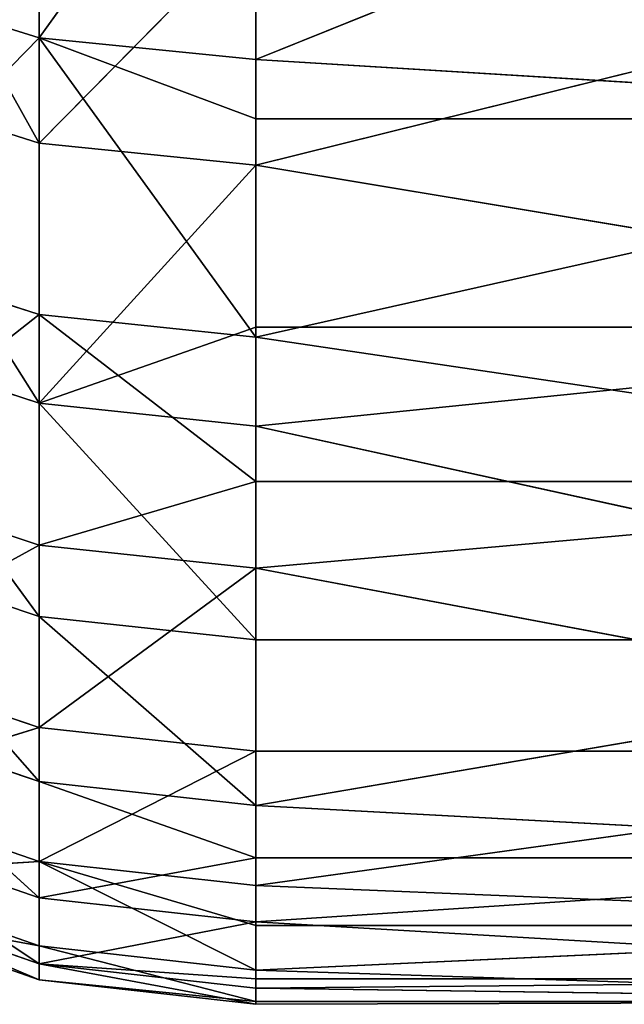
# Model space of a CAD drawing. Extents: x 659 to 1111, y 0 to 289.
# Tile 5 of 208: x 659.966 to 660.587, y 6.635 to 7.646. Entities that reach past the tile are written whole.
import ezdxf

# ---------------------------------------------------------------- set-up
doc = ezdxf.new("R2010")
doc.units = 0
doc.header["$LTSCALE"] = 25.4
doc.layers.get('0').update_dxf_attribs({"color": 13, "linetype": 'CONTINUOUS'})

# ---------------------------------------------------------------- blocks, each defined once
blk = doc.blocks.new('GIOTTO-LED-S-8168_STL')
at = {"color": 44}
for p, q in [((3.2546, 18.2936, 281.1449), (4.2546, 19.0067, 280.7419)), ((3.2546, 18.2936, 281.1449), (4.2546, 19.0067, 280.7419)), ((3.0321, 18.2823, 281.1225), (3.2546, 18.8904, 280.8135)), ((3.0321, 18.2823, 281.1225), (3.2546, 18.8904, 280.8135)), ((3.2546, 18.8904, 280.8135), (3.2546, 18.2936, 281.1449)), ((3.2546, 18.8904, 280.8135), (3.2546, 18.2936, 281.1449)), ((3.0321, 18.2823, 281.1225), (3.0321, 18.8774, 280.7921)), ((3.0321, 18.2823, 281.1225), (3.0321, 18.8774, 280.7921)), ((3.0321, 18.2823, 281.1225), (3.2546, 18.2936, 281.1449)), ((3.0321, 18.2823, 281.1225), (3.2546, 18.2936, 281.1449)), ((3.2546, 18.2936, 281.1449), (4.2546, 18.1713, 281.2057)), ((3.2546, 18.2936, 281.1449), (4.2546, 18.1713, 281.2057)), ((3.2546, 18.2936, 281.1449), (3.2546, 18.1713, 281.2057)), ((3.2546, 18.2936, 281.1449), (3.2546, 18.1713, 281.2057)), ((2.8207, 17.6355, 281.3386), (3.0321, 18.2823, 281.1225)), ((3.0321, 18.2823, 281.1225), (2.8207, 18.2489, 281.0565)), ((2.8207, 17.6355, 281.3386), (3.0321, 18.2823, 281.1225)), ((3.0321, 18.2823, 281.1225), (2.8207, 18.2489, 281.0565)), ((3.0321, 17.6638, 281.4069), (3.0321, 18.2823, 281.1225)), ((3.2546, 17.6734, 281.4301), (3.0321, 18.2823, 281.1225)), ((3.0321, 17.6638, 281.4069), (3.0321, 18.2823, 281.1225)), ((3.2546, 17.6734, 281.4301), (3.0321, 18.2823, 281.1225)), ((3.2546, 18.1713, 281.2057), (3.0321, 18.2823, 281.1225)), ((3.2546, 18.1713, 281.2057), (3.0321, 18.2823, 281.1225)), ((4.2546, 18.1713, 281.2057), (3.2546, 17.6734, 281.4301)), ((3.2546, 18.1713, 281.2057), (4.2546, 18.1713, 281.2057)), ((3.2546, 18.1713, 281.2057), (4.2546, 18.1713, 281.2057)), ((3.2546, 18.1713, 281.2057), (3.2546, 17.6734, 281.4301)), ((4.2546, 18.1713, 281.2057), (3.2546, 17.6734, 281.4301)), ((3.2546, 18.1713, 281.2057), (3.2546, 17.6734, 281.4301)), ((3.2546, 17.6734, 281.4301), (3.0321, 17.6638, 281.4069)), ((3.2546, 17.6734, 281.4301), (3.0321, 17.6638, 281.4069)), ((3.2546, 17.6734, 281.4301), (4.2546, 17.2915, 281.5783)), ((3.2546, 17.6734, 281.4301), (4.2546, 17.2915, 281.5783)), ((3.2546, 17.6734, 281.4301), (3.2546, 17.2915, 281.5783)), ((3.2546, 17.6734, 281.4301), (3.2546, 17.2915, 281.5783)), ((2.8207, 17.6355, 281.3386), (3.0321, 17.6638, 281.4069)), ((3.0321, 17.6638, 281.4069), (2.8207, 17.0025, 281.5733)), ((3.0321, 17.6638, 281.4069), (2.8207, 17.0025, 281.5733)), ((2.8207, 17.6355, 281.3386), (3.0321, 17.6638, 281.4069)), ((3.0321, 17.6638, 281.4069), (3.2546, 17.2915, 281.5783)), ((3.0321, 17.6638, 281.4069), (3.2546, 17.2915, 281.5783)), ((3.0321, 17.6638, 281.4069), (3.0321, 17.0256, 281.6436)), ((3.0321, 17.6638, 281.4069), (3.0321, 17.0256, 281.6436)), ((3.2546, 17.2915, 281.5783), (3.0321, 17.0256, 281.6436)), ((3.2546, 17.2915, 281.5783), (3.0321, 17.0256, 281.6436)), ((4.2546, 17.2915, 281.5783), (3.2546, 17.0334, 281.6674)), ((3.2546, 17.2915, 281.5783), (4.2546, 17.2915, 281.5783)), ((3.2546, 17.2915, 281.5783), (4.2546, 17.2915, 281.5783)), ((3.2546, 17.2915, 281.5783), (3.2546, 17.0334, 281.6674)), ((4.2546, 17.2915, 281.5783), (3.2546, 17.0334, 281.6674)), ((3.2546, 17.2915, 281.5783), (3.2546, 17.0334, 281.6674)), ((3.0321, 17.0256, 281.6436), (3.2546, 17.0334, 281.6674)), ((3.0321, 16.3712, 281.8312), (3.2546, 17.0334, 281.6674)), ((3.0321, 17.0256, 281.6436), (3.2546, 17.0334, 281.6674)), ((3.0321, 16.3712, 281.8312), (3.2546, 17.0334, 281.6674)), ((3.2546, 17.0334, 281.6674), (4.2546, 16.3772, 281.8555)), ((3.2546, 17.0334, 281.6674), (4.2546, 16.3772, 281.8555)), ((3.2546, 17.0334, 281.6674), (3.2546, 16.3772, 281.8555)), ((3.2546, 17.0334, 281.6674), (3.2546, 16.3772, 281.8555)), ((2.8207, 17.0025, 281.5733), (3.0321, 17.0256, 281.6436)), ((2.8207, 16.3536, 281.7594), (3.0321, 17.0256, 281.6436)), ((2.8207, 17.0025, 281.5733), (3.0321, 17.0256, 281.6436)), ((2.8207, 16.3536, 281.7594), (3.0321, 17.0256, 281.6436)), ((3.0321, 16.3712, 281.8312), (3.0321, 17.0256, 281.6436)), ((3.0321, 16.3712, 281.8312), (3.0321, 17.0256, 281.6436)), ((3.0321, 16.3712, 281.8312), (3.2546, 16.3772, 281.8555)), ((3.0321, 15.7045, 281.9687), (3.2546, 16.3772, 281.8555)), ((3.0321, 16.3712, 281.8312), (3.2546, 16.3772, 281.8555)), ((3.0321, 15.7045, 281.9687), (3.2546, 16.3772, 281.8555)), ((4.2546, 16.3772, 281.8555), (3.2546, 15.7087, 281.9934)), ((3.2546, 16.3772, 281.8555), (4.2546, 16.3772, 281.8555)), ((3.2546, 16.3772, 281.8555), (4.2546, 16.3772, 281.8555)), ((3.2546, 16.3772, 281.8555), (3.2546, 15.7087, 281.9934)), ((4.2546, 16.3772, 281.8555), (3.2546, 15.7087, 281.9934)), ((3.2546, 16.3772, 281.8555), (3.2546, 15.7087, 281.9934)), ((2.8207, 16.3536, 281.7594), (3.0321, 16.3712, 281.8312)), ((2.8207, 15.6924, 281.8957), (3.0321, 16.3712, 281.8312)), ((2.8207, 16.3536, 281.7594), (3.0321, 16.3712, 281.8312)), ((2.8207, 15.6924, 281.8957), (3.0321, 16.3712, 281.8312)), ((3.0321, 15.7045, 281.9687), (3.0321, 16.3712, 281.8312)), ((3.0321, 15.7045, 281.9687), (3.0321, 16.3712, 281.8312)), ((3.0321, 15.7045, 281.9687), (3.2546, 15.7087, 281.9934)), ((3.0321, 15.7045, 281.9687), (3.2546, 15.7087, 281.9934)), ((3.2546, 15.7087, 281.9934), (4.2546, 15.4386, 282.0343)), ((3.2546, 15.7087, 281.9934), (4.2546, 15.4386, 282.0343)), ((3.2546, 15.7087, 281.9934), (3.2546, 15.4386, 282.0343)), ((3.2546, 15.7087, 281.9934), (3.2546, 15.4386, 282.0343)), ((2.8207, 15.0227, 281.9816), (3.0321, 15.7045, 281.9687)), ((3.0321, 15.7045, 281.9687), (2.8207, 15.6924, 281.8957)), ((2.8207, 15.0227, 281.9816), (3.0321, 15.7045, 281.9687)), ((3.0321, 15.7045, 281.9687), (2.8207, 15.6924, 281.8957)), ((3.0321, 15.0294, 282.0552), (3.0321, 15.7045, 281.9687)), ((3.2546, 15.0316, 282.0802), (3.0321, 15.7045, 281.9687)), ((3.0321, 15.0294, 282.0552), (3.0321, 15.7045, 281.9687)), ((3.2546, 15.0316, 282.0802), (3.0321, 15.7045, 281.9687)), ((3.2546, 15.4386, 282.0343), (3.0321, 15.7045, 281.9687)), ((3.2546, 15.4386, 282.0343), (3.0321, 15.7045, 281.9687)), ((4.2546, 15.4386, 282.0343), (3.2546, 15.0316, 282.0802)), ((3.2546, 15.4386, 282.0343), (4.2546, 15.4386, 282.0343)), ((3.2546, 15.4386, 282.0343), (4.2546, 15.4386, 282.0343)), ((3.2546, 15.4386, 282.0343), (3.2546, 15.0316, 282.0802)), ((4.2546, 15.4386, 282.0343), (3.2546, 15.0316, 282.0802)), ((3.2546, 15.4386, 282.0343), (3.2546, 15.0316, 282.0802)), ((3.2546, 15.0316, 282.0802), (3.0321, 15.0294, 282.0552)), ((3.2546, 15.0316, 282.0802), (3.0321, 15.0294, 282.0552)), ((3.2546, 15.0316, 282.0802), (4.2546, 14.4864, 282.1125)), ((3.2546, 15.0316, 282.0802), (4.2546, 14.4864, 282.1125)), ((3.2546, 15.0316, 282.0802), (3.2546, 14.4864, 282.1125)), ((3.2546, 15.0316, 282.0802), (3.2546, 14.4864, 282.1125)), ((2.8207, 15.0227, 281.9816), (3.0321, 15.0294, 282.0552)), ((3.0321, 15.0294, 282.0552), (2.8207, 14.3485, 282.0164)), ((3.0321, 15.0294, 282.0552), (2.8207, 14.3485, 282.0164)), ((2.8207, 15.0227, 281.9816), (3.0321, 15.0294, 282.0552)), ((3.0321, 15.0294, 282.0552), (3.2546, 14.4864, 282.1125)), ((3.0321, 15.0294, 282.0552), (3.2546, 14.4864, 282.1125)), ((3.0321, 15.0294, 282.0552), (3.0321, 14.3496, 282.0904)), ((3.0321, 15.0294, 282.0552), (3.0321, 14.3496, 282.0904)), ((3.2546, 14.4864, 282.1125), (3.0321, 14.3496, 282.0904)), ((3.2546, 14.4864, 282.1125), (3.0321, 14.3496, 282.0904)), ((4.2546, 14.4864, 282.1125), (3.2546, 13.6675, 282.0989)), ((4.2546, 14.4864, 282.1125), (3.2546, 13.6675, 282.0989)), ((4.2546, 14.4864, 282.1125), (3.2546, 14.3499, 282.1154)), ((3.2546, 14.4864, 282.1125), (4.2546, 14.4864, 282.1125)), ((3.2546, 14.4864, 282.1125), (4.2546, 14.4864, 282.1125)), ((3.2546, 14.4864, 282.1125), (3.2546, 14.3499, 282.1154)), ((4.2546, 14.4864, 282.1125), (3.2546, 14.3499, 282.1154)), ((3.2546, 14.4864, 282.1125), (3.2546, 14.3499, 282.1154)), ((2.8207, 14.3485, 282.0164), (3.0321, 14.3496, 282.0904)), ((2.8207, 13.6736, 282.0001), (3.0321, 14.3496, 282.0904)), ((2.8207, 14.3485, 282.0164), (3.0321, 14.3496, 282.0904)), ((2.8207, 13.6736, 282.0001), (3.0321, 14.3496, 282.0904)), ((3.0321, 14.3496, 282.0904), (3.2546, 14.3499, 282.1154)), ((3.0321, 13.669, 282.0739), (3.2546, 14.3499, 282.1154)), ((3.0321, 14.3496, 282.0904), (3.2546, 14.3499, 282.1154)), ((3.0321, 13.669, 282.0739), (3.2546, 14.3499, 282.1154)), ((3.0321, 13.669, 282.0739), (3.0321, 14.3496, 282.0904)), ((3.0321, 13.669, 282.0739), (3.0321, 14.3496, 282.0904)), ((3.2546, 14.3499, 282.1154), (3.2546, 13.6675, 282.0989)), ((3.2546, 14.3499, 282.1154), (3.2546, 13.6675, 282.0989)), ((3.0321, 13.669, 282.0739), (2.8207, 13.6736, 282.0001)), ((3.0321, 13.669, 282.0739), (2.8207, 13.6736, 282.0001)), ((2.8207, 13.0019, 281.9326), (3.0321, 13.669, 282.0739)), ((2.8207, 13.0019, 281.9326), (3.0321, 13.669, 282.0739)), ((3.0321, 12.9917, 282.0059), (3.0321, 13.669, 282.0739)), ((3.0321, 13.669, 282.0739), (3.2546, 13.6675, 282.0989)), ((3.2546, 12.9883, 282.0307), (3.0321, 13.669, 282.0739)), ((3.0321, 12.9917, 282.0059), (3.0321, 13.669, 282.0739)), ((3.2546, 12.9883, 282.0307), (3.0321, 13.669, 282.0739)), ((3.2546, 13.5313, 282.0894), (3.0321, 13.669, 282.0739)), ((3.2546, 13.5313, 282.0894), (3.0321, 13.669, 282.0739)), ((3.0321, 13.669, 282.0739), (3.2546, 13.6675, 282.0989)), ((4.2546, 13.5313, 282.0894), (3.2546, 13.6675, 282.0989)), ((3.2546, 13.6675, 282.0989), (3.2546, 13.5313, 282.0894)), ((4.2546, 13.5313, 282.0894), (3.2546, 13.6675, 282.0989)), ((3.2546, 13.6675, 282.0989), (3.2546, 13.5313, 282.0894)), ((4.2546, 13.5313, 282.0894), (3.2546, 12.9883, 282.0307)), ((4.2546, 13.5313, 282.0894), (3.2546, 12.9883, 282.0307)), ((4.2546, 13.5313, 282.0894), (3.2546, 13.5313, 282.0894)), ((3.2546, 13.5313, 282.0894), (3.2546, 12.9883, 282.0307)), ((4.2546, 13.5313, 282.0894), (3.2546, 13.5313, 282.0894)), ((3.2546, 13.5313, 282.0894), (3.2546, 12.9883, 282.0307)), ((2.8207, 13.0019, 281.9326), (3.0321, 12.9917, 282.0059)), ((2.8207, 13.0019, 281.9326), (3.0321, 12.9917, 282.0059)), ((3.0321, 12.9917, 282.0059), (2.8207, 12.3372, 281.8144)), ((3.0321, 12.9917, 282.0059), (2.8207, 12.3372, 281.8144)), ((3.2546, 12.9883, 282.0307), (3.0321, 12.9917, 282.0059)), ((3.0321, 12.9917, 282.0059), (3.2546, 12.5839, 281.9651)), ((3.2546, 12.9883, 282.0307), (3.0321, 12.9917, 282.0059)), ((3.0321, 12.9917, 282.0059), (3.2546, 12.5839, 281.9651)), ((3.0321, 12.9917, 282.0059), (3.0321, 12.3215, 281.8867)), ((3.0321, 12.9917, 282.0059), (3.0321, 12.3215, 281.8867)), ((4.2546, 12.5839, 281.9651), (3.2546, 12.9883, 282.0307)), ((3.2546, 12.9883, 282.0307), (3.2546, 12.5839, 281.9651)), ((4.2546, 12.5839, 281.9651), (3.2546, 12.9883, 282.0307)), ((3.2546, 12.9883, 282.0307), (3.2546, 12.5839, 281.9651)), ((3.2546, 12.5839, 281.9651), (3.0321, 12.3215, 281.8867)), ((3.2546, 12.5839, 281.9651), (3.0321, 12.3215, 281.8867)), ((4.2546, 12.5839, 281.9651), (3.2546, 12.3162, 281.9112)), ((4.2546, 12.5839, 281.9651), (3.2546, 12.3162, 281.9112)), ((4.2546, 12.5839, 281.9651), (3.2546, 12.5839, 281.9651)), ((3.2546, 12.5839, 281.9651), (3.2546, 12.3162, 281.9112)), ((4.2546, 12.5839, 281.9651), (3.2546, 12.5839, 281.9651)), ((3.2546, 12.5839, 281.9651), (3.2546, 12.3162, 281.9112)), ((2.8207, 12.3372, 281.8144), (3.0321, 12.3215, 281.8867)), ((2.8207, 12.3372, 281.8144), (3.0321, 12.3215, 281.8867)), ((2.8207, 11.6834, 281.6462), (3.0321, 12.3215, 281.8867)), ((2.8207, 11.6834, 281.6462), (3.0321, 12.3215, 281.8867)), ((3.0321, 12.3215, 281.8867), (3.2546, 12.3162, 281.9112)), ((3.0321, 11.6623, 281.7171), (3.0321, 12.3215, 281.8867)), ((3.0321, 11.6623, 281.7171), (3.0321, 12.3215, 281.8867)), ((3.0321, 12.3215, 281.8867), (3.2546, 12.3162, 281.9112)), ((3.0321, 11.6623, 281.7171), (3.2546, 12.3162, 281.9112)), ((3.0321, 11.6623, 281.7171), (3.2546, 12.3162, 281.9112)), ((4.2546, 11.6551, 281.7411), (3.2546, 12.3162, 281.9112)), ((3.2546, 12.3162, 281.9112), (3.2546, 11.6551, 281.7411)), ((4.2546, 11.6551, 281.7411), (3.2546, 12.3162, 281.9112)), ((3.2546, 12.3162, 281.9112), (3.2546, 11.6551, 281.7411)), ((2.8207, 11.6834, 281.6462), (3.0321, 11.6623, 281.7171)), ((2.8207, 11.6834, 281.6462), (3.0321, 11.6623, 281.7171)), ((2.8207, 11.0442, 281.429), (3.0321, 11.6623, 281.7171)), ((2.8207, 11.0442, 281.429), (3.0321, 11.6623, 281.7171)), ((3.0321, 11.6623, 281.7171), (3.2546, 11.6551, 281.7411)), ((3.0321, 11.0178, 281.498), (3.0321, 11.6623, 281.7171)), ((3.0321, 11.0178, 281.498), (3.0321, 11.6623, 281.7171)), ((3.0321, 11.6623, 281.7171), (3.2546, 11.6551, 281.7411)), ((3.0321, 11.0178, 281.498), (3.2546, 11.6551, 281.7411)), ((3.0321, 11.0178, 281.498), (3.2546, 11.6551, 281.7411)), ((4.2546, 11.6551, 281.7411), (3.2546, 11.0088, 281.5214)), ((4.2546, 11.6551, 281.7411), (3.2546, 11.0088, 281.5214)), ((4.2546, 11.6551, 281.7411), (3.2546, 11.6551, 281.7411)), ((3.2546, 11.6551, 281.7411), (3.2546, 11.0088, 281.5214)), ((4.2546, 11.6551, 281.7411), (3.2546, 11.6551, 281.7411)), ((3.2546, 11.6551, 281.7411), (3.2546, 11.0088, 281.5214)), ((3.0321, 11.0178, 281.498), (2.8207, 11.0442, 281.429)), ((3.0321, 11.0178, 281.498), (2.8207, 11.0442, 281.429)), ((2.8207, 10.4234, 281.1638), (3.0321, 11.0178, 281.498)), ((2.8207, 10.4234, 281.1638), (3.0321, 11.0178, 281.498)), ((3.0321, 10.3918, 281.2307), (3.0321, 11.0178, 281.498)), ((3.0321, 11.0178, 281.498), (3.2546, 11.0088, 281.5214)), ((3.2546, 10.3811, 281.2534), (3.0321, 11.0178, 281.498)), ((3.0321, 10.3918, 281.2307), (3.0321, 11.0178, 281.498)), ((3.2546, 10.3811, 281.2534), (3.0321, 11.0178, 281.498)), ((3.2546, 10.7553, 281.4199), (3.0321, 11.0178, 281.498)), ((3.2546, 10.7553, 281.4199), (3.0321, 11.0178, 281.498)), ((3.0321, 11.0178, 281.498), (3.2546, 11.0088, 281.5214)), ((4.2546, 10.7553, 281.4199), (3.2546, 11.0088, 281.5214)), ((3.2546, 11.0088, 281.5214), (3.2546, 10.7553, 281.4199)), ((4.2546, 10.7553, 281.4199), (3.2546, 11.0088, 281.5214)), ((3.2546, 11.0088, 281.5214), (3.2546, 10.7553, 281.4199)), ((4.2546, 10.7553, 281.4199), (3.2546, 10.3811, 281.2534)), ((4.2546, 10.7553, 281.4199), (3.2546, 10.3811, 281.2534)), ((4.2546, 10.7553, 281.4199), (3.2546, 10.7553, 281.4199)), ((3.2546, 10.7553, 281.4199), (3.2546, 10.3811, 281.2534)), ((4.2546, 10.7553, 281.4199), (3.2546, 10.7553, 281.4199)), ((3.2546, 10.7553, 281.4199), (3.2546, 10.3811, 281.2534)), ((2.8207, 10.4234, 281.1638), (3.0321, 10.3918, 281.2307)), ((2.8207, 10.4234, 281.1638), (3.0321, 10.3918, 281.2307)), ((3.0321, 10.3918, 281.2307), (2.8207, 9.8244, 280.8524)), ((3.0321, 10.3918, 281.2307), (2.8207, 9.8244, 280.8524)), ((3.2546, 10.3811, 281.2534), (3.0321, 10.3918, 281.2307)), ((3.0321, 10.3918, 281.2307), (3.2546, 9.8946, 281.0052)), ((3.2546, 10.3811, 281.2534), (3.0321, 10.3918, 281.2307)), ((3.0321, 10.3918, 281.2307), (3.2546, 9.8946, 281.0052)), ((3.0321, 10.3918, 281.2307), (3.0321, 9.7878, 280.9167)), ((3.0321, 10.3918, 281.2307), (3.0321, 9.7878, 280.9167)), ((4.2546, 9.8946, 281.0052), (3.2546, 10.3811, 281.2534)), ((3.2546, 10.3811, 281.2534), (3.2546, 9.8946, 281.0052)), ((4.2546, 9.8946, 281.0052), (3.2546, 10.3811, 281.2534)), ((3.2546, 10.3811, 281.2534), (3.2546, 9.8946, 281.0052))]:
    blk.add_line(p, q, dxfattribs=at)
mesh = blk.add_polyface(dxfattribs=at)
corners = [(4.2546, 19.0067, 280.7419), (3.2546, 18.8904, 280.8135), (3.2546, 18.2936, 281.1449)]
mesh.append_faces([[corners[k] for k in face] for face in [(0, 1, 2)]], dxfattribs={"color": 44})
mesh = blk.add_polyface(dxfattribs=at)
corners = [(4.2546, 19.0067, 280.7419), (3.2546, 18.2936, 281.1449), (4.2546, 18.1713, 281.2057)]
mesh.append_faces([[corners[k] for k in face] for face in [(0, 1, 2)]], dxfattribs={"color": 44})
mesh = blk.add_polyface(dxfattribs=at)
corners = [(3.2546, 18.8904, 280.8135), (3.0321, 18.8774, 280.7921), (3.0321, 18.2823, 281.1225)]
mesh.append_faces([[corners[k] for k in face] for face in [(0, 1, 2)]], dxfattribs={"color": 44})
mesh = blk.add_polyface(dxfattribs=at)
corners = [(3.2546, 18.8904, 280.8135), (3.0321, 18.2823, 281.1225), (3.2546, 18.2936, 281.1449)]
mesh.append_faces([[corners[k] for k in face] for face in [(0, 1, 2)]], dxfattribs={"color": 44})
mesh = blk.add_polyface(dxfattribs=at)
corners = [(3.0321, 18.8774, 280.7921), (2.8207, 18.2489, 281.0565), (3.0321, 18.2823, 281.1225)]
mesh.append_faces([[corners[k] for k in face] for face in [(0, 1, 2)]], dxfattribs={"color": 44})
mesh = blk.add_polyface(dxfattribs=at)
corners = [(3.2546, 18.2936, 281.1449), (3.0321, 18.2823, 281.1225), (3.2546, 18.1713, 281.2057)]
mesh.append_faces([[corners[k] for k in face] for face in [(0, 1, 2)]], dxfattribs={"color": 44})
mesh = blk.add_polyface(dxfattribs=at)
corners = [(4.2546, 18.1713, 281.2057), (3.2546, 18.2936, 281.1449), (3.2546, 18.1713, 281.2057)]
mesh.append_faces([[corners[k] for k in face] for face in [(0, 1, 2)]], dxfattribs={"color": 44})
mesh = blk.add_polyface(dxfattribs=at)
corners = [(3.0321, 18.2823, 281.1225), (2.8207, 18.2489, 281.0565), (2.8207, 17.6355, 281.3386)]
mesh.append_faces([[corners[k] for k in face] for face in [(0, 1, 2)]], dxfattribs={"color": 44})
mesh = blk.add_polyface(dxfattribs=at)
corners = [(3.0321, 18.2823, 281.1225), (2.8207, 17.6355, 281.3386), (3.0321, 17.6638, 281.4069)]
mesh.append_faces([[corners[k] for k in face] for face in [(0, 1, 2)]], dxfattribs={"color": 44})
mesh = blk.add_polyface(dxfattribs=at)
corners = [(3.2546, 17.6734, 281.4301), (3.0321, 18.2823, 281.1225), (3.0321, 17.6638, 281.4069)]
mesh.append_faces([[corners[k] for k in face] for face in [(0, 1, 2)]], dxfattribs={"color": 44})
mesh = blk.add_polyface(dxfattribs=at)
corners = [(3.2546, 18.1713, 281.2057), (3.0321, 18.2823, 281.1225), (3.2546, 17.6734, 281.4301)]
mesh.append_faces([[corners[k] for k in face] for face in [(0, 1, 2)]], dxfattribs={"color": 44})
mesh = blk.add_polyface(dxfattribs=at)
corners = [(4.2546, 18.1713, 281.2057), (3.2546, 17.6734, 281.4301), (4.2546, 17.2915, 281.5783)]
mesh.append_faces([[corners[k] for k in face] for face in [(0, 1, 2)]], dxfattribs={"color": 44})
mesh = blk.add_polyface(dxfattribs=at)
corners = [(4.2546, 18.1713, 281.2057), (3.2546, 18.1713, 281.2057), (3.2546, 17.6734, 281.4301)]
mesh.append_faces([[corners[k] for k in face] for face in [(0, 1, 2)]], dxfattribs={"color": 44})
mesh = blk.add_polyface(dxfattribs=at)
corners = [(3.2546, 17.6734, 281.4301), (3.0321, 17.6638, 281.4069), (3.2546, 17.2915, 281.5783)]
mesh.append_faces([[corners[k] for k in face] for face in [(0, 1, 2)]], dxfattribs={"color": 44})
mesh = blk.add_polyface(dxfattribs=at)
corners = [(4.2546, 17.2915, 281.5783), (3.2546, 17.6734, 281.4301), (3.2546, 17.2915, 281.5783)]
mesh.append_faces([[corners[k] for k in face] for face in [(0, 1, 2)]], dxfattribs={"color": 44})
mesh = blk.add_polyface(dxfattribs=at)
corners = [(3.0321, 17.6638, 281.4069), (2.8207, 17.0025, 281.5733), (3.0321, 17.0256, 281.6436)]
mesh.append_faces([[corners[k] for k in face] for face in [(0, 1, 2)]], dxfattribs={"color": 44})
mesh = blk.add_polyface(dxfattribs=at)
corners = [(3.0321, 17.6638, 281.4069), (2.8207, 17.6355, 281.3386), (2.8207, 17.0025, 281.5733)]
mesh.append_faces([[corners[k] for k in face] for face in [(0, 1, 2)]], dxfattribs={"color": 44})
mesh = blk.add_polyface(dxfattribs=at)
corners = [(3.2546, 17.2915, 281.5783), (3.0321, 17.6638, 281.4069), (3.0321, 17.0256, 281.6436)]
mesh.append_faces([[corners[k] for k in face] for face in [(0, 1, 2)]], dxfattribs={"color": 44})
mesh = blk.add_polyface(dxfattribs=at)
corners = [(3.2546, 17.2915, 281.5783), (3.0321, 17.0256, 281.6436), (3.2546, 17.0334, 281.6674)]
mesh.append_faces([[corners[k] for k in face] for face in [(0, 1, 2)]], dxfattribs={"color": 44})
mesh = blk.add_polyface(dxfattribs=at)
corners = [(4.2546, 17.2915, 281.5783), (3.2546, 17.0334, 281.6674), (4.2546, 16.3772, 281.8555)]
mesh.append_faces([[corners[k] for k in face] for face in [(0, 1, 2)]], dxfattribs={"color": 44})
mesh = blk.add_polyface(dxfattribs=at)
corners = [(4.2546, 17.2915, 281.5783), (3.2546, 17.2915, 281.5783), (3.2546, 17.0334, 281.6674)]
mesh.append_faces([[corners[k] for k in face] for face in [(0, 1, 2)]], dxfattribs={"color": 44})
mesh = blk.add_polyface(dxfattribs=at)
corners = [(3.2546, 17.0334, 281.6674), (3.0321, 17.0256, 281.6436), (3.0321, 16.3712, 281.8312)]
mesh.append_faces([[corners[k] for k in face] for face in [(0, 1, 2)]], dxfattribs={"color": 44})
mesh = blk.add_polyface(dxfattribs=at)
corners = [(3.2546, 17.0334, 281.6674), (3.0321, 16.3712, 281.8312), (3.2546, 16.3772, 281.8555)]
mesh.append_faces([[corners[k] for k in face] for face in [(0, 1, 2)]], dxfattribs={"color": 44})
mesh = blk.add_polyface(dxfattribs=at)
corners = [(4.2546, 16.3772, 281.8555), (3.2546, 17.0334, 281.6674), (3.2546, 16.3772, 281.8555)]
mesh.append_faces([[corners[k] for k in face] for face in [(0, 1, 2)]], dxfattribs={"color": 44})
mesh = blk.add_polyface(dxfattribs=at)
corners = [(3.0321, 17.0256, 281.6436), (2.8207, 17.0025, 281.5733), (2.8207, 16.3536, 281.7594)]
mesh.append_faces([[corners[k] for k in face] for face in [(0, 1, 2)]], dxfattribs={"color": 44})
mesh = blk.add_polyface(dxfattribs=at)
corners = [(3.0321, 17.0256, 281.6436), (2.8207, 16.3536, 281.7594), (3.0321, 16.3712, 281.8312)]
mesh.append_faces([[corners[k] for k in face] for face in [(0, 1, 2)]], dxfattribs={"color": 44})
mesh = blk.add_polyface(dxfattribs=at)
corners = [(3.2546, 16.3772, 281.8555), (3.0321, 16.3712, 281.8312), (3.0321, 15.7045, 281.9687)]
mesh.append_faces([[corners[k] for k in face] for face in [(0, 1, 2)]], dxfattribs={"color": 44})
mesh = blk.add_polyface(dxfattribs=at)
corners = [(3.2546, 16.3772, 281.8555), (3.0321, 15.7045, 281.9687), (3.2546, 15.7087, 281.9934)]
mesh.append_faces([[corners[k] for k in face] for face in [(0, 1, 2)]], dxfattribs={"color": 44})
mesh = blk.add_polyface(dxfattribs=at)
corners = [(4.2546, 16.3772, 281.8555), (3.2546, 15.7087, 281.9934), (4.2546, 15.4386, 282.0343)]
mesh.append_faces([[corners[k] for k in face] for face in [(0, 1, 2)]], dxfattribs={"color": 44})
mesh = blk.add_polyface(dxfattribs=at)
corners = [(4.2546, 16.3772, 281.8555), (3.2546, 16.3772, 281.8555), (3.2546, 15.7087, 281.9934)]
mesh.append_faces([[corners[k] for k in face] for face in [(0, 1, 2)]], dxfattribs={"color": 44})
mesh = blk.add_polyface(dxfattribs=at)
corners = [(3.0321, 16.3712, 281.8312), (2.8207, 16.3536, 281.7594), (2.8207, 15.6924, 281.8957)]
mesh.append_faces([[corners[k] for k in face] for face in [(0, 1, 2)]], dxfattribs={"color": 44})
mesh = blk.add_polyface(dxfattribs=at)
corners = [(3.0321, 16.3712, 281.8312), (2.8207, 15.6924, 281.8957), (3.0321, 15.7045, 281.9687)]
mesh.append_faces([[corners[k] for k in face] for face in [(0, 1, 2)]], dxfattribs={"color": 44})
mesh = blk.add_polyface(dxfattribs=at)
corners = [(3.2546, 15.7087, 281.9934), (3.0321, 15.7045, 281.9687), (3.2546, 15.4386, 282.0343)]
mesh.append_faces([[corners[k] for k in face] for face in [(0, 1, 2)]], dxfattribs={"color": 44})
mesh = blk.add_polyface(dxfattribs=at)
corners = [(4.2546, 15.4386, 282.0343), (3.2546, 15.7087, 281.9934), (3.2546, 15.4386, 282.0343)]
mesh.append_faces([[corners[k] for k in face] for face in [(0, 1, 2)]], dxfattribs={"color": 44})
mesh = blk.add_polyface(dxfattribs=at)
corners = [(3.0321, 15.7045, 281.9687), (2.8207, 15.6924, 281.8957), (2.8207, 15.0227, 281.9816)]
mesh.append_faces([[corners[k] for k in face] for face in [(0, 1, 2)]], dxfattribs={"color": 44})
mesh = blk.add_polyface(dxfattribs=at)
corners = [(3.0321, 15.7045, 281.9687), (2.8207, 15.0227, 281.9816), (3.0321, 15.0294, 282.0552)]
mesh.append_faces([[corners[k] for k in face] for face in [(0, 1, 2)]], dxfattribs={"color": 44})
mesh = blk.add_polyface(dxfattribs=at)
corners = [(3.2546, 15.0316, 282.0802), (3.0321, 15.7045, 281.9687), (3.0321, 15.0294, 282.0552)]
mesh.append_faces([[corners[k] for k in face] for face in [(0, 1, 2)]], dxfattribs={"color": 44})
mesh = blk.add_polyface(dxfattribs=at)
corners = [(3.2546, 15.4386, 282.0343), (3.0321, 15.7045, 281.9687), (3.2546, 15.0316, 282.0802)]
mesh.append_faces([[corners[k] for k in face] for face in [(0, 1, 2)]], dxfattribs={"color": 44})
mesh = blk.add_polyface(dxfattribs=at)
corners = [(4.2546, 15.4386, 282.0343), (3.2546, 15.0316, 282.0802), (4.2546, 14.4864, 282.1125)]
mesh.append_faces([[corners[k] for k in face] for face in [(0, 1, 2)]], dxfattribs={"color": 44})
mesh = blk.add_polyface(dxfattribs=at)
corners = [(4.2546, 15.4386, 282.0343), (3.2546, 15.4386, 282.0343), (3.2546, 15.0316, 282.0802)]
mesh.append_faces([[corners[k] for k in face] for face in [(0, 1, 2)]], dxfattribs={"color": 44})
mesh = blk.add_polyface(dxfattribs=at)
corners = [(3.2546, 15.0316, 282.0802), (3.0321, 15.0294, 282.0552), (3.2546, 14.4864, 282.1125)]
mesh.append_faces([[corners[k] for k in face] for face in [(0, 1, 2)]], dxfattribs={"color": 44})
mesh = blk.add_polyface(dxfattribs=at)
corners = [(4.2546, 14.4864, 282.1125), (3.2546, 15.0316, 282.0802), (3.2546, 14.4864, 282.1125)]
mesh.append_faces([[corners[k] for k in face] for face in [(0, 1, 2)]], dxfattribs={"color": 44})
mesh = blk.add_polyface(dxfattribs=at)
corners = [(3.0321, 15.0294, 282.0552), (2.8207, 14.3485, 282.0164), (3.0321, 14.3496, 282.0904)]
mesh.append_faces([[corners[k] for k in face] for face in [(0, 1, 2)]], dxfattribs={"color": 44})
mesh = blk.add_polyface(dxfattribs=at)
corners = [(3.0321, 15.0294, 282.0552), (2.8207, 15.0227, 281.9816), (2.8207, 14.3485, 282.0164)]
mesh.append_faces([[corners[k] for k in face] for face in [(0, 1, 2)]], dxfattribs={"color": 44})
mesh = blk.add_polyface(dxfattribs=at)
corners = [(3.2546, 14.4864, 282.1125), (3.0321, 15.0294, 282.0552), (3.0321, 14.3496, 282.0904)]
mesh.append_faces([[corners[k] for k in face] for face in [(0, 1, 2)]], dxfattribs={"color": 44})
mesh = blk.add_polyface(dxfattribs=at)
corners = [(3.2546, 14.4864, 282.1125), (3.0321, 14.3496, 282.0904), (3.2546, 14.3499, 282.1154)]
mesh.append_faces([[corners[k] for k in face] for face in [(0, 1, 2)]], dxfattribs={"color": 44})
mesh = blk.add_polyface(dxfattribs=at)
corners = [(4.2546, 14.4864, 282.1125), (3.2546, 13.6675, 282.0989), (4.2546, 13.5313, 282.0894)]
mesh.append_faces([[corners[k] for k in face] for face in [(0, 1, 2)]], dxfattribs={"color": 44})
mesh = blk.add_polyface(dxfattribs=at)
corners = [(4.2546, 14.4864, 282.1125), (3.2546, 14.3499, 282.1154), (3.2546, 13.6675, 282.0989)]
mesh.append_faces([[corners[k] for k in face] for face in [(0, 1, 2)]], dxfattribs={"color": 44})
mesh = blk.add_polyface(dxfattribs=at)
corners = [(4.2546, 14.4864, 282.1125), (3.2546, 14.4864, 282.1125), (3.2546, 14.3499, 282.1154)]
mesh.append_faces([[corners[k] for k in face] for face in [(0, 1, 2)]], dxfattribs={"color": 44})
mesh = blk.add_polyface(dxfattribs=at)
corners = [(3.0321, 14.3496, 282.0904), (2.8207, 14.3485, 282.0164), (2.8207, 13.6736, 282.0001)]
mesh.append_faces([[corners[k] for k in face] for face in [(0, 1, 2)]], dxfattribs={"color": 44})
mesh = blk.add_polyface(dxfattribs=at)
corners = [(3.0321, 14.3496, 282.0904), (2.8207, 13.6736, 282.0001), (3.0321, 13.669, 282.0739)]
mesh.append_faces([[corners[k] for k in face] for face in [(0, 1, 2)]], dxfattribs={"color": 44})
mesh = blk.add_polyface(dxfattribs=at)
corners = [(3.2546, 14.3499, 282.1154), (3.0321, 14.3496, 282.0904), (3.0321, 13.669, 282.0739)]
mesh.append_faces([[corners[k] for k in face] for face in [(0, 1, 2)]], dxfattribs={"color": 44})
mesh = blk.add_polyface(dxfattribs=at)
corners = [(3.2546, 14.3499, 282.1154), (3.0321, 13.669, 282.0739), (3.2546, 13.6675, 282.0989)]
mesh.append_faces([[corners[k] for k in face] for face in [(0, 1, 2)]], dxfattribs={"color": 44})
mesh = blk.add_polyface(dxfattribs=at)
corners = [(3.0321, 13.669, 282.0739), (2.8207, 13.6736, 282.0001), (2.8207, 13.0019, 281.9326)]
mesh.append_faces([[corners[k] for k in face] for face in [(0, 1, 2)]], dxfattribs={"color": 44})
mesh = blk.add_polyface(dxfattribs=at)
corners = [(3.0321, 13.669, 282.0739), (2.8207, 13.0019, 281.9326), (3.0321, 12.9917, 282.0059)]
mesh.append_faces([[corners[k] for k in face] for face in [(0, 1, 2)]], dxfattribs={"color": 44})
mesh = blk.add_polyface(dxfattribs=at)
corners = [(3.2546, 12.9883, 282.0307), (3.0321, 13.669, 282.0739), (3.0321, 12.9917, 282.0059)]
mesh.append_faces([[corners[k] for k in face] for face in [(0, 1, 2)]], dxfattribs={"color": 44})
mesh = blk.add_polyface(dxfattribs=at)
corners = [(3.2546, 13.5313, 282.0894), (3.0321, 13.669, 282.0739), (3.2546, 12.9883, 282.0307)]
mesh.append_faces([[corners[k] for k in face] for face in [(0, 1, 2)]], dxfattribs={"color": 44})
mesh = blk.add_polyface(dxfattribs=at)
corners = [(3.2546, 13.6675, 282.0989), (3.0321, 13.669, 282.0739), (3.2546, 13.5313, 282.0894)]
mesh.append_faces([[corners[k] for k in face] for face in [(0, 1, 2)]], dxfattribs={"color": 44})
mesh = blk.add_polyface(dxfattribs=at)
corners = [(4.2546, 13.5313, 282.0894), (3.2546, 13.6675, 282.0989), (3.2546, 13.5313, 282.0894)]
mesh.append_faces([[corners[k] for k in face] for face in [(0, 1, 2)]], dxfattribs={"color": 44})
mesh = blk.add_polyface(dxfattribs=at)
corners = [(4.2546, 13.5313, 282.0894), (3.2546, 12.9883, 282.0307), (4.2546, 12.5839, 281.9651)]
mesh.append_faces([[corners[k] for k in face] for face in [(0, 1, 2)]], dxfattribs={"color": 44})
mesh = blk.add_polyface(dxfattribs=at)
corners = [(4.2546, 13.5313, 282.0894), (3.2546, 13.5313, 282.0894), (3.2546, 12.9883, 282.0307)]
mesh.append_faces([[corners[k] for k in face] for face in [(0, 1, 2)]], dxfattribs={"color": 44})
mesh = blk.add_polyface(dxfattribs=at)
corners = [(3.0321, 12.9917, 282.0059), (2.8207, 13.0019, 281.9326), (2.8207, 12.3372, 281.8144)]
mesh.append_faces([[corners[k] for k in face] for face in [(0, 1, 2)]], dxfattribs={"color": 44})
mesh = blk.add_polyface(dxfattribs=at)
corners = [(3.0321, 12.9917, 282.0059), (2.8207, 12.3372, 281.8144), (3.0321, 12.3215, 281.8867)]
mesh.append_faces([[corners[k] for k in face] for face in [(0, 1, 2)]], dxfattribs={"color": 44})
mesh = blk.add_polyface(dxfattribs=at)
corners = [(3.2546, 12.9883, 282.0307), (3.0321, 12.9917, 282.0059), (3.2546, 12.5839, 281.9651)]
mesh.append_faces([[corners[k] for k in face] for face in [(0, 1, 2)]], dxfattribs={"color": 44})
mesh = blk.add_polyface(dxfattribs=at)
corners = [(3.2546, 12.5839, 281.9651), (3.0321, 12.9917, 282.0059), (3.0321, 12.3215, 281.8867)]
mesh.append_faces([[corners[k] for k in face] for face in [(0, 1, 2)]], dxfattribs={"color": 44})
mesh = blk.add_polyface(dxfattribs=at)
corners = [(4.2546, 12.5839, 281.9651), (3.2546, 12.9883, 282.0307), (3.2546, 12.5839, 281.9651)]
mesh.append_faces([[corners[k] for k in face] for face in [(0, 1, 2)]], dxfattribs={"color": 44})
mesh = blk.add_polyface(dxfattribs=at)
corners = [(3.2546, 12.5839, 281.9651), (3.0321, 12.3215, 281.8867), (3.2546, 12.3162, 281.9112)]
mesh.append_faces([[corners[k] for k in face] for face in [(0, 1, 2)]], dxfattribs={"color": 44})
mesh = blk.add_polyface(dxfattribs=at)
corners = [(4.2546, 12.5839, 281.9651), (3.2546, 12.3162, 281.9112), (4.2546, 11.6551, 281.7411)]
mesh.append_faces([[corners[k] for k in face] for face in [(0, 1, 2)]], dxfattribs={"color": 44})
mesh = blk.add_polyface(dxfattribs=at)
corners = [(4.2546, 12.5839, 281.9651), (3.2546, 12.5839, 281.9651), (3.2546, 12.3162, 281.9112)]
mesh.append_faces([[corners[k] for k in face] for face in [(0, 1, 2)]], dxfattribs={"color": 44})
mesh = blk.add_polyface(dxfattribs=at)
corners = [(3.0321, 12.3215, 281.8867), (2.8207, 12.3372, 281.8144), (2.8207, 11.6834, 281.6462)]
mesh.append_faces([[corners[k] for k in face] for face in [(0, 1, 2)]], dxfattribs={"color": 44})
mesh = blk.add_polyface(dxfattribs=at)
corners = [(3.0321, 12.3215, 281.8867), (2.8207, 11.6834, 281.6462), (3.0321, 11.6623, 281.7171)]
mesh.append_faces([[corners[k] for k in face] for face in [(0, 1, 2)]], dxfattribs={"color": 44})
mesh = blk.add_polyface(dxfattribs=at)
corners = [(3.2546, 12.3162, 281.9112), (3.0321, 12.3215, 281.8867), (3.0321, 11.6623, 281.7171)]
mesh.append_faces([[corners[k] for k in face] for face in [(0, 1, 2)]], dxfattribs={"color": 44})
mesh = blk.add_polyface(dxfattribs=at)
corners = [(3.2546, 12.3162, 281.9112), (3.0321, 11.6623, 281.7171), (3.2546, 11.6551, 281.7411)]
mesh.append_faces([[corners[k] for k in face] for face in [(0, 1, 2)]], dxfattribs={"color": 44})
mesh = blk.add_polyface(dxfattribs=at)
corners = [(4.2546, 11.6551, 281.7411), (3.2546, 12.3162, 281.9112), (3.2546, 11.6551, 281.7411)]
mesh.append_faces([[corners[k] for k in face] for face in [(0, 1, 2)]], dxfattribs={"color": 44})
mesh = blk.add_polyface(dxfattribs=at)
corners = [(3.0321, 11.6623, 281.7171), (2.8207, 11.6834, 281.6462), (2.8207, 11.0442, 281.429)]
mesh.append_faces([[corners[k] for k in face] for face in [(0, 1, 2)]], dxfattribs={"color": 44})
mesh = blk.add_polyface(dxfattribs=at)
corners = [(3.0321, 11.6623, 281.7171), (2.8207, 11.0442, 281.429), (3.0321, 11.0178, 281.498)]
mesh.append_faces([[corners[k] for k in face] for face in [(0, 1, 2)]], dxfattribs={"color": 44})
mesh = blk.add_polyface(dxfattribs=at)
corners = [(3.2546, 11.6551, 281.7411), (3.0321, 11.6623, 281.7171), (3.0321, 11.0178, 281.498)]
mesh.append_faces([[corners[k] for k in face] for face in [(0, 1, 2)]], dxfattribs={"color": 44})
mesh = blk.add_polyface(dxfattribs=at)
corners = [(3.2546, 11.6551, 281.7411), (3.0321, 11.0178, 281.498), (3.2546, 11.0088, 281.5214)]
mesh.append_faces([[corners[k] for k in face] for face in [(0, 1, 2)]], dxfattribs={"color": 44})
mesh = blk.add_polyface(dxfattribs=at)
corners = [(4.2546, 11.6551, 281.7411), (3.2546, 11.0088, 281.5214), (4.2546, 10.7553, 281.4199)]
mesh.append_faces([[corners[k] for k in face] for face in [(0, 1, 2)]], dxfattribs={"color": 44})
mesh = blk.add_polyface(dxfattribs=at)
corners = [(4.2546, 11.6551, 281.7411), (3.2546, 11.6551, 281.7411), (3.2546, 11.0088, 281.5214)]
mesh.append_faces([[corners[k] for k in face] for face in [(0, 1, 2)]], dxfattribs={"color": 44})
mesh = blk.add_polyface(dxfattribs=at)
corners = [(3.0321, 11.0178, 281.498), (2.8207, 11.0442, 281.429), (2.8207, 10.4234, 281.1638)]
mesh.append_faces([[corners[k] for k in face] for face in [(0, 1, 2)]], dxfattribs={"color": 44})
mesh = blk.add_polyface(dxfattribs=at)
corners = [(3.0321, 11.0178, 281.498), (2.8207, 10.4234, 281.1638), (3.0321, 10.3918, 281.2307)]
mesh.append_faces([[corners[k] for k in face] for face in [(0, 1, 2)]], dxfattribs={"color": 44})
mesh = blk.add_polyface(dxfattribs=at)
corners = [(3.2546, 10.3811, 281.2534), (3.0321, 11.0178, 281.498), (3.0321, 10.3918, 281.2307)]
mesh.append_faces([[corners[k] for k in face] for face in [(0, 1, 2)]], dxfattribs={"color": 44})
mesh = blk.add_polyface(dxfattribs=at)
corners = [(3.2546, 10.7553, 281.4199), (3.0321, 11.0178, 281.498), (3.2546, 10.3811, 281.2534)]
mesh.append_faces([[corners[k] for k in face] for face in [(0, 1, 2)]], dxfattribs={"color": 44})
mesh = blk.add_polyface(dxfattribs=at)
corners = [(3.2546, 11.0088, 281.5214), (3.0321, 11.0178, 281.498), (3.2546, 10.7553, 281.4199)]
mesh.append_faces([[corners[k] for k in face] for face in [(0, 1, 2)]], dxfattribs={"color": 44})
mesh = blk.add_polyface(dxfattribs=at)
corners = [(4.2546, 10.7553, 281.4199), (3.2546, 11.0088, 281.5214), (3.2546, 10.7553, 281.4199)]
mesh.append_faces([[corners[k] for k in face] for face in [(0, 1, 2)]], dxfattribs={"color": 44})
mesh = blk.add_polyface(dxfattribs=at)
corners = [(4.2546, 10.7553, 281.4199), (3.2546, 10.3811, 281.2534), (4.2546, 9.8946, 281.0052)]
mesh.append_faces([[corners[k] for k in face] for face in [(0, 1, 2)]], dxfattribs={"color": 44})
mesh = blk.add_polyface(dxfattribs=at)
corners = [(4.2546, 10.7553, 281.4199), (3.2546, 10.7553, 281.4199), (3.2546, 10.3811, 281.2534)]
mesh.append_faces([[corners[k] for k in face] for face in [(0, 1, 2)]], dxfattribs={"color": 44})
mesh = blk.add_polyface(dxfattribs=at)
corners = [(3.0321, 10.3918, 281.2307), (2.8207, 10.4234, 281.1638), (2.8207, 9.8244, 280.8524)]
mesh.append_faces([[corners[k] for k in face] for face in [(0, 1, 2)]], dxfattribs={"color": 44})
mesh = blk.add_polyface(dxfattribs=at)
corners = [(3.0321, 10.3918, 281.2307), (2.8207, 9.8244, 280.8524), (3.0321, 9.7878, 280.9167)]
mesh.append_faces([[corners[k] for k in face] for face in [(0, 1, 2)]], dxfattribs={"color": 44})
mesh = blk.add_polyface(dxfattribs=at)
corners = [(3.2546, 10.3811, 281.2534), (3.0321, 10.3918, 281.2307), (3.2546, 9.8946, 281.0052)]
mesh.append_faces([[corners[k] for k in face] for face in [(0, 1, 2)]], dxfattribs={"color": 44})
mesh = blk.add_polyface(dxfattribs=at)
corners = [(3.2546, 9.8946, 281.0052), (3.0321, 10.3918, 281.2307), (3.0321, 9.7878, 280.9167)]
mesh.append_faces([[corners[k] for k in face] for face in [(0, 1, 2)]], dxfattribs={"color": 44})
mesh = blk.add_polyface(dxfattribs=at)
corners = [(4.2546, 9.8946, 281.0052), (3.2546, 10.3811, 281.2534), (3.2546, 9.8946, 281.0052)]
mesh.append_faces([[corners[k] for k in face] for face in [(0, 1, 2)]], dxfattribs={"color": 44})

msp = doc.modelspace()

# ---------------------------------------------------------------- block references
at = {"color": 0, "extrusion": (0, -1, -5.27356e-16)}
msp.add_blockref('GIOTTO-LED-S-8168_STL', (656.9536, 1175.6515, -288.75), dxfattribs=at)

doc.saveas('drawing.dxf')
